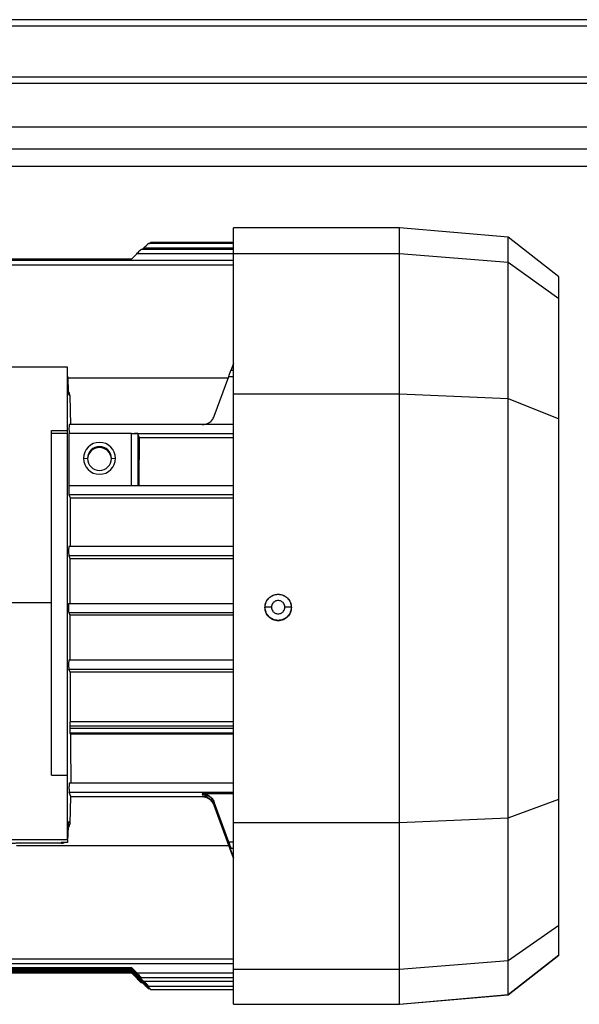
# Model space of a CAD drawing. Header units: millimetres. Extents: x 0 to 420, y 0 to 297.
# Tile 10 of 103: x 149.53 to 155.04, y 79.39 to 89.09. Entities that reach past the tile are written whole.
import ezdxf

# ---------------------------------------------------------------- set-up
doc = ezdxf.new("R2010")
doc.units = ezdxf.units.MM

msp = doc.modelspace()

# ---------------------------------------------------------------- linework, layer by layer
at = {"color": 7, "linetype": 'Continuous', "lineweight": 25}
for p, q in [((218.60707, 89.0864), (61.39293, 89.0864)), ((218.60707, 89.02351), (61.39293, 89.02351)), ((218.60707, 88.52042), (61.39293, 88.52042)), ((218.60707, 88.45754), (61.39293, 88.45754)), ((218.60707, 87.81224), (61.39293, 87.81224)), ((194.65672, 87.64003), (112.85575, 87.64003)), ((153.26887, 87.03789), (151.63385, 87.03789)), ((151.63385, 86.78315), (151.63385, 87.03789)), ((154.33984, 86.94419), (153.26887, 87.03789)), ((153.26887, 86.78315), (153.26887, 87.03789)), ((151.63385, 86.89146), (150.81624, 86.89146)), ((154.84101, 86.55263), (154.33984, 86.94419)), ((154.33984, 86.69795), (154.33984, 86.94419)), ((151.63385, 86.82394), (150.72312, 86.82394)), ((150.73552, 86.82394), (150.75173, 86.84014)), ((150.75173, 86.84014), (151.63385, 86.84014)), ((151.63385, 86.88232), (150.79479, 86.88232)), ((150.62768, 86.72941), (145.66467, 86.72941)), ((151.63385, 86.71368), (145.70168, 86.71368)), ((150.68005, 86.78175), (150.62768, 86.72941)), ((151.63385, 86.78175), (150.68005, 86.78175)), ((151.63385, 86.78315), (153.26887, 86.78315)), ((151.63385, 85.40223), (151.63385, 86.78315)), ((153.26887, 86.78315), (154.33984, 86.69795)), ((153.26887, 85.40223), (153.26887, 86.78315)), ((154.33984, 85.35422), (154.33984, 86.69795)), ((154.33984, 86.69795), (154.84101, 86.34106)), ((145.70199, 86.67149), (151.63385, 86.67149)), ((154.84101, 86.34106), (154.84101, 86.55263)), ((154.84101, 85.15401), (154.84101, 86.34106)), ((149.99882, 85.66561), (149.36996, 85.66561)), ((149.99882, 85.0395), (149.99882, 85.66561)), ((151.63385, 85.63042), (151.60738, 85.63042)), ((151.63385, 85.70176), (151.60788, 85.63042)), ((149.99882, 85.5709), (150.00345, 85.56508)), ((150.00769, 85.4194), (150.00345, 85.56508)), ((151.58021, 85.55579), (150.00372, 85.55579)), ((151.44387, 85.18124), (151.58653, 85.57317)), ((151.58653, 85.57317), (151.63385, 85.57317)), ((150.0232, 85.38301), (150.00879, 85.40117)), ((150.03154, 85.09698), (150.0232, 85.38301)), ((151.63385, 81.17983), (151.63385, 85.40223)), ((151.63385, 85.40223), (153.26887, 85.40223)), ((153.26887, 81.17983), (153.26887, 85.40223)), ((153.26887, 85.40223), (154.33984, 85.35422)), ((154.33984, 81.22413), (154.33984, 85.35422)), ((154.33984, 85.35422), (154.84101, 85.15401)), ((154.84101, 81.40882), (154.84101, 85.15401)), ((151.63385, 85.09938), (150.01378, 85.09938)), ((149.8416, 85.0395), (149.99882, 85.0395)), ((149.8416, 83.34491), (149.8416, 85.0395)), ((149.99882, 85.01019), (149.8416, 85.01019)), ((149.99882, 85.01019), (149.99882, 85.0395)), ((149.99882, 81.64449), (149.99882, 85.01019)), ((150.01364, 84.49826), (150.01364, 85.01251)), ((150.62876, 85.01251), (150.01364, 85.01251)), ((150.62876, 84.49826), (150.62876, 85.01251)), ((150.65999, 85.01137), (151.63385, 85.01137)), ((150.70849, 84.96897), (150.69164, 85.00915)), ((150.69164, 85.00915), (150.69164, 84.98556)), ((150.69164, 84.98556), (150.69164, 84.49812)), ((151.63385, 84.96897), (150.70849, 84.96897)), ((150.15603, 84.76635), (150.19534, 84.76549)), ((150.43116, 84.76549), (150.47046, 84.76635)), ((150.01163, 84.49854), (151.63385, 84.49854)), ((150.01163, 84.41053), (150.02584, 84.37665)), ((150.01163, 84.41053), (151.63385, 84.41053)), ((150.02584, 84.37665), (151.63385, 84.37665)), ((151.63385, 83.89656), (150.01037, 83.89656)), ((150.01037, 83.80856), (150.02284, 83.77883)), ((150.01037, 83.80856), (151.63385, 83.80856)), ((150.02284, 83.77883), (150.0221, 83.33585)), ((150.02284, 83.77883), (151.63385, 83.77883)), ((152.07405, 83.42873), (152.07405, 83.42735)), ((145.12518, 83.34491), (149.8416, 83.34491)), ((149.8416, 81.64449), (149.8416, 83.34491)), ((150.01, 83.33748), (151.63385, 83.33748)), ((150.01, 83.24948), (150.0221, 83.22063)), ((150.01, 83.24948), (151.63385, 83.24948)), ((150.0221, 83.22063), (150.02284, 82.77578)), ((151.63385, 83.22063), (150.0221, 83.22063)), ((151.94292, 83.29761), (151.94565, 83.29898)), ((152.20244, 83.29898), (152.20517, 83.29761)), ((151.63385, 82.77746), (150.01037, 82.77746)), ((150.02324, 82.65879), (150.01037, 82.68946)), ((150.01037, 82.68946), (151.63385, 82.68946)), ((151.63385, 82.65879), (150.02324, 82.65879)), ((151.63385, 82.17099), (150.02153, 82.17099)), ((150.02077, 82.12794), (150.02077, 82.10567)), ((151.63385, 82.12794), (150.02077, 82.12794)), ((151.63385, 82.10567), (150.02077, 82.10567)), ((150.02153, 82.06072), (150.02675, 82.04827)), ((151.63385, 82.06072), (150.02153, 82.06072)), ((151.63385, 82.04827), (150.02675, 82.04827)), ((149.8416, 81.64449), (149.99882, 81.64449)), ((149.99882, 81.0132), (149.99882, 81.64449)), ((151.63385, 81.56606), (150.01378, 81.56606)), ((150.03154, 81.43572), (150.01378, 81.47805)), ((150.01378, 81.47805), (151.63385, 81.47805)), ((151.63385, 81.46243), (151.32568, 81.46243)), ((151.32568, 81.46243), (151.32568, 81.45668)), ((150.0232, 81.17069), (150.03154, 81.43572)), ((151.32568, 81.43158), (150.03141, 81.43158)), ((151.39004, 81.43779), (151.32568, 81.43779)), ((151.32568, 81.43779), (151.32568, 81.43158)), ((151.44387, 81.37961), (151.44387, 81.374)), ((151.58653, 80.98734), (151.44387, 81.37961)), ((151.58568, 80.98471), (151.44387, 81.374)), ((154.33984, 81.22413), (154.84101, 81.40882)), ((154.84101, 80.16838), (154.84101, 81.40882)), ((151.44387, 81.35497), (151.44387, 81.34838)), ((151.44387, 81.35497), (151.63385, 80.8326)), ((151.63385, 80.82687), (151.44387, 81.34838)), ((150.00345, 81.0384), (150.00769, 81.17339)), ((150.00879, 81.18885), (150.0232, 81.17069)), ((151.63385, 81.17983), (153.26887, 81.17983)), ((151.63385, 79.73678), (151.63385, 81.17983)), ((153.26887, 81.17983), (154.33984, 81.22413)), ((153.26887, 79.73678), (153.26887, 81.17983)), ((154.33984, 79.81996), (154.33984, 81.22413)), ((149.36996, 81.0132), (149.99882, 81.0132)), ((149.94057, 80.97551), (149.55854, 80.97551)), ((149.99882, 80.98136), (149.93592, 80.98136)), ((149.93592, 80.98136), (149.94057, 80.97551)), ((149.99882, 81.0132), (149.99882, 80.98136)), ((151.63385, 80.98734), (151.58653, 80.98734)), ((149.49573, 80.95188), (151.58831, 80.95188)), ((151.60732, 80.92746), (151.63385, 80.92746)), ((154.33984, 79.81996), (154.84101, 80.16838)), ((154.84101, 79.87614), (154.84101, 80.16838)), ((151.63385, 79.83522), (145.70199, 79.83522)), ((153.26887, 79.73678), (154.33984, 79.81996)), ((154.33984, 79.48468), (154.84101, 79.87614)), ((154.33984, 79.48286), (154.84101, 79.87442)), ((154.33984, 79.48468), (154.33984, 79.81996)), ((154.84101, 79.87442), (154.84101, 79.87614)), ((150.62768, 79.7355), (145.62944, 79.7355)), ((145.62944, 79.71293), (150.62768, 79.71293)), ((150.62768, 79.73755), (145.63256, 79.73755)), ((150.62768, 79.74881), (145.65861, 79.74881)), ((145.66467, 79.75079), (150.62768, 79.75079)), ((145.7057, 79.79109), (151.63385, 79.79109)), ((146.69585, 79.72525), (149.84307, 79.72525)), ((149.84307, 79.72318), (146.69585, 79.72318)), ((150.15457, 79.72525), (150.62768, 79.72525)), ((150.62768, 79.72318), (150.15457, 79.72318)), ((150.62768, 79.75079), (150.62768, 79.74881)), ((150.62768, 79.75079), (150.68005, 79.6984)), ((150.62768, 79.74881), (150.68005, 79.69647)), ((150.75173, 79.61347), (150.62768, 79.73755)), ((150.62768, 79.73755), (150.62768, 79.7355)), ((150.62768, 79.7355), (150.75173, 79.61153)), ((150.62768, 79.72525), (150.62768, 79.72318)), ((150.62768, 79.72525), (150.77318, 79.57972)), ((150.77318, 79.57778), (150.62768, 79.72318)), ((150.62768, 79.71293), (150.62768, 79.71089)), ((150.62768, 79.71293), (150.75173, 79.58885)), ((151.63385, 79.73678), (153.26887, 79.73678)), ((151.63385, 79.391), (151.63385, 79.73678)), ((153.26887, 79.391), (153.26887, 79.73678)), ((145.63256, 79.71089), (150.62768, 79.71089)), ((145.65861, 79.69962), (150.62768, 79.69962)), ((150.62768, 79.69764), (145.66467, 79.69764)), ((150.62768, 79.71089), (150.75173, 79.58691)), ((150.68005, 79.64723), (150.62768, 79.69962)), ((150.62768, 79.69962), (150.62768, 79.69764)), ((150.68005, 79.6453), (150.62768, 79.69764)), ((150.68005, 79.6984), (151.63385, 79.6984)), ((150.69137, 79.64723), (150.68005, 79.64723)), ((150.72312, 79.65428), (151.63385, 79.65428)), ((150.72312, 79.60311), (150.73552, 79.60311)), ((151.63385, 79.61347), (150.75173, 79.61347)), ((150.79477, 79.54473), (150.8066, 79.54473)), ((150.79479, 79.56934), (151.63385, 79.56934)), ((150.81622, 79.53559), (151.63385, 79.53559)), ((153.26887, 79.391), (154.33984, 79.48468)), ((153.26887, 79.38916), (154.33984, 79.48286)), ((154.33984, 79.48286), (154.33984, 79.48468)), ((151.63385, 79.391), (153.26887, 79.391)), ((151.63385, 79.38916), (151.63385, 79.391)), ((151.63385, 79.38916), (153.26887, 79.38916)), ((153.26887, 79.38916), (153.26887, 79.391))]:
    msp.add_line(p, q, dxfattribs=at)
at = {"color": 7, "linetype": 'Continuous'}
msp.add_line((64.91453, 88.03057), (215.08547, 88.03057), dxfattribs=at)
at = {"color": 7, "linetype": 'Continuous', "lineweight": 25}
for centre, radius, start, end in [((150.31325, 84.76632), 0.15721, 0.011153, 179.988847), ((150.31325, 84.76547), 0.11791, 0.011153, 179.988847), ((150.31325, 84.75388), 0.11791, 2.827063, 177.172937), ((150.31325, 84.76638), 0.15721, 180.011153, 359.988847), ((150.31325, 84.76551), 0.11791, 180.011153, 359.988847), ((149.99882, 77.4242), 2.30345, 86.870026, 93.129974), ((149.99882, 82.02423), 2.30345, 266.870026, 273.129974)]:
    msp.add_arc(centre, radius, start, end, dxfattribs=at)
for points, knots in [([(150.80661, 86.88232), (150.80749, 86.88318), (150.81014, 86.88576), (150.81325, 86.88873), (150.81579, 86.8911), (150.8161, 86.89129), (150.81624, 86.89138)], [0, 0, 0, 0, 0.1589357, 0.4761, 0.7585844, 1, 1, 1, 1]), ([(150.68005, 86.78175), (150.68565, 86.78734), (150.69645, 86.7981), (150.70863, 86.8101), (150.71617, 86.81743), (150.72015, 86.82124), (150.72266, 86.82358), (150.72297, 86.82377), (150.72312, 86.82386)], [0, 0, 0, 0, 0.29061225, 0.56000007, 0.68557487, 0.8041442, 0.9097487, 1, 1, 1, 1]), ([(150.75173, 86.84014), (150.75733, 86.84572), (150.76813, 86.85648), (150.78032, 86.86849), (150.78784, 86.87581), (150.79184, 86.87964), (150.79442, 86.88203), (150.79473, 86.88222), (150.79489, 86.88231)], [0, 0, 0, 0, 0.2872004, 0.5534255, 0.6777232, 0.7946967, 0.8993734, 1, 1, 1, 1]), ([(151.58653, 85.57317), (151.58932, 85.58082), (151.59485, 85.59601), (151.60073, 85.61214), (151.60425, 85.62178), (151.60612, 85.6269), (151.60728, 85.63005), (151.60737, 85.63029), (151.60742, 85.63041)], [0, 0, 0, 0, 0.2565652, 0.5087883, 0.6361068, 0.7625109, 0.8815188, 1, 1, 1, 1]), ([(150.00879, 85.40117), (150.00859, 85.40215), (150.00821, 85.40411), (150.00786, 85.4143), (150.00769, 85.4194)], [0, 0, 0, 0, 0.4996258, 1, 1, 1, 1]), ([(150.0232, 85.38301), (150.02247, 85.39138), (150.02122, 85.4057), (150.01241, 85.41688), (150.00875, 85.42152)], [0, 0, 0, 0, 0.5851296, 1, 1, 1, 1]), ([(151.32568, 85.09849), (151.33709, 85.09939), (151.36084, 85.10127), (151.39485, 85.11714), (151.42575, 85.14343), (151.43769, 85.16835), (151.44387, 85.18124)], [0, 0, 0, 0, 0.22273828, 0.46365674, 0.72274854, 1, 1, 1, 1]), ([(150.01378, 85.09938), (150.01373, 85.09917), (150.01362, 85.09876), (150.01343, 85.0947), (150.01324, 85.08644), (150.01309, 85.07372), (150.01302, 85.06024), (150.01304, 85.04613), (150.01315, 85.03165), (150.01332, 85.02135), (150.01348, 85.01517), (150.01359, 85.01341), (150.01364, 85.01251)], [0, 0, 0, 0, 0.0774987, 0.1507646, 0.2839567, 0.400399, 0.5000228, 0.6076877, 0.7267992, 0.8573265, 0.9272197, 1, 1, 1, 1]), ([(150.62876, 85.01251), (150.63424, 85.01239), (150.6452, 85.01214), (150.65506, 85.01163), (150.65999, 85.01137)], [0, 0, 0, 0, 0.49953988, 1, 1, 1, 1]), ([(150.69164, 85.00915), (150.69092, 85.00942), (150.68958, 85.00993), (150.68123, 85.01058), (150.67127, 85.01106), (150.66353, 85.01128), (150.65999, 85.01137)], [0, 0, 0, 0, 0.3052483, 0.5737269, 0.8053386, 1, 1, 1, 1]), ([(150.70367, 84.49649), (150.70437, 84.57862), (150.70578, 84.74286), (150.70759, 84.8936), (150.70849, 84.96897)], [0, 0, 0, 0, 0.4999969, 1, 1, 1, 1]), ([(150.01163, 84.49854), (150.01157, 84.4983), (150.01145, 84.49785), (150.0113, 84.49429), (150.01117, 84.48924), (150.01103, 84.48125), (150.01091, 84.46987), (150.01085, 84.4555), (150.01091, 84.44103), (150.01103, 84.42938), (150.01117, 84.42104), (150.0113, 84.41564), (150.01145, 84.41168), (150.01157, 84.41092), (150.01163, 84.41053)], [0, 0, 0, 0, 0.0770161, 0.1499178, 0.2187022, 0.2833667, 0.3998483, 0.4999999, 0.6001198, 0.7165908, 0.781258, 0.8500504, 0.9229654, 1, 1, 1, 1]), ([(150.02584, 84.37665), (150.02531, 84.29771), (150.02426, 84.14055), (150.02358, 83.97649), (150.02324, 83.89482)], [0, 0, 0, 0, 0.5022112, 1, 1, 1, 1]), ([(150.01037, 83.89656), (150.01031, 83.89632), (150.0102, 83.89587), (150.01005, 83.89231), (150.00992, 83.88726), (150.00978, 83.87927), (150.00966, 83.86789), (150.0096, 83.85352), (150.00966, 83.83905), (150.00978, 83.8274), (150.00992, 83.81906), (150.01005, 83.81366), (150.0102, 83.8097), (150.01031, 83.80894), (150.01037, 83.80856)], [0, 0, 0, 0, 0.0770161, 0.1499178, 0.2187023, 0.2833668, 0.3998483, 0.4999999, 0.6001198, 0.7165909, 0.7812581, 0.8500504, 0.9229654, 1, 1, 1, 1]), ([(151.94292, 83.29761), (151.94489, 83.31478), (151.94883, 83.34914), (151.97914, 83.39248), (152.02249, 83.42282), (152.05686, 83.42676), (152.07405, 83.42873)], [0, 0, 0, 0, 0.2498604, 0.4999127, 0.7500698, 1, 1, 1, 1]), ([(152.07405, 83.42873), (152.09121, 83.42676), (152.12559, 83.42282), (152.16896, 83.39249), (152.19927, 83.34912), (152.2032, 83.31478), (152.20517, 83.29761)], [0, 0, 0, 0, 0.2496835, 0.5002154, 0.750217, 1, 1, 1, 1]), ([(150.01, 83.33748), (150.00994, 83.33725), (150.00982, 83.33679), (150.00967, 83.33324), (150.00954, 83.32818), (150.0094, 83.3202), (150.00929, 83.30882), (150.00923, 83.29445), (150.00929, 83.27998), (150.0094, 83.26833), (150.00954, 83.25999), (150.00967, 83.25459), (150.00982, 83.25062), (150.00994, 83.24987), (150.01, 83.24948)], [0, 0, 0, 0, 0.0770164, 0.1499182, 0.2187028, 0.2833674, 0.3998487, 0.4999999, 0.6001194, 0.7165903, 0.7812575, 0.85005, 0.9229651, 1, 1, 1, 1]), ([(152.00847, 83.30031), (152.00077, 83.30029), (151.98476, 83.30025), (151.96395, 83.29995), (151.94923, 83.2995), (151.94681, 83.29915), (151.94565, 83.29898)], [0, 0, 0, 0, 0.2406638, 0.5, 0.7593362, 1, 1, 1, 1]), ([(152.13962, 83.30031), (152.1391, 83.30651), (152.13794, 83.32054), (152.12896, 83.33771), (152.1171, 83.3505), (152.10468, 83.35891), (152.09013, 83.3646), (152.07407, 83.36649), (152.05798, 83.3646), (152.04345, 83.35893), (152.03101, 83.35051), (152.01914, 83.33773), (152.01016, 83.32054), (152.00899, 83.30651), (152.00847, 83.30031)], [0, 0, 0, 0, 0.0903083, 0.2045403, 0.2741266, 0.3439187, 0.4218213, 0.5000003, 0.5778599, 0.6560815, 0.7255471, 0.7954597, 0.9096917, 1, 1, 1, 1]), ([(152.00847, 83.30031), (152.00899, 83.29411), (152.01016, 83.28007), (152.01913, 83.2629), (152.03099, 83.25012), (152.04341, 83.2417), (152.05796, 83.23602), (152.07402, 83.23412), (152.09011, 83.23601), (152.10464, 83.24168), (152.11708, 83.2501), (152.12895, 83.26288), (152.13794, 83.28007), (152.1391, 83.29411), (152.13962, 83.30031)], [0, 0, 0, 0, 0.09030833, 0.20454034, 0.27412662, 0.34391867, 0.42182127, 0.50000028, 0.57785994, 0.65608153, 0.72554708, 0.79545966, 0.90969167, 1, 1, 1, 1]), ([(152.20244, 83.29898), (152.20128, 83.29915), (152.19886, 83.2995), (152.18414, 83.29995), (152.16334, 83.30025), (152.14732, 83.30029), (152.13962, 83.30031)], [0, 0, 0, 0, 0.2406638, 0.5, 0.7593362, 1, 1, 1, 1]), ([(152.20517, 83.29761), (152.2032, 83.28046), (152.19927, 83.24615), (152.16897, 83.20249), (152.12564, 83.17329), (152.07405, 83.16302), (152.02246, 83.17328), (151.97912, 83.20249), (151.94883, 83.24615), (151.94489, 83.28046), (151.94292, 83.29761)], [0, 0, 0, 0, 0.1249466, 0.2498886, 0.3748784, 0.4999711, 0.625097, 0.7501088, 0.8750589, 1, 1, 1, 1]), ([(150.01037, 82.77746), (150.01031, 82.77723), (150.0102, 82.77678), (150.01005, 82.77322), (150.00992, 82.76817), (150.00978, 82.76018), (150.00966, 82.7488), (150.0096, 82.73443), (150.00966, 82.71996), (150.00978, 82.70831), (150.00992, 82.69997), (150.01005, 82.69457), (150.0102, 82.6906), (150.01031, 82.68985), (150.01037, 82.68946)], [0, 0, 0, 0, 0.0770161, 0.1499178, 0.2187022, 0.2833668, 0.3998483, 0.4999999, 0.6001198, 0.7165908, 0.781258, 0.8500504, 0.9229653, 1, 1, 1, 1]), ([(150.02324, 82.65879), (150.02358, 82.57627), (150.02426, 82.41048), (150.02531, 82.25067), (150.02584, 82.17041)], [0, 0, 0, 0, 0.4977888, 1, 1, 1, 1]), ([(150.02153, 82.17099), (150.02147, 82.17076), (150.02135, 82.1703), (150.0212, 82.16675), (150.02107, 82.16169), (150.02093, 82.1537), (150.02081, 82.14233), (150.02078, 82.13249), (150.02077, 82.12794)], [0, 0, 0, 0, 0.1540439, 0.2998556, 0.4374294, 0.5667602, 0.7997167, 1, 1, 1, 1]), ([(150.02077, 82.10567), (150.02078, 82.1011), (150.02081, 82.09122), (150.02093, 82.07956), (150.02107, 82.07123), (150.0212, 82.06583), (150.02135, 82.06186), (150.02147, 82.06111), (150.02153, 82.06072)], [0, 0, 0, 0, 0.2002832, 0.4332397, 0.5625705, 0.7001444, 0.8459561, 1, 1, 1, 1]), ([(150.02675, 82.04827), (150.02744, 81.96513), (150.02885, 81.79733), (150.03066, 81.64201), (150.03156, 81.56365)], [0, 0, 0, 0, 0.4954799, 1, 1, 1, 1]), ([(150.01378, 81.56606), (150.01372, 81.56582), (150.01361, 81.56537), (150.01345, 81.56181), (150.01332, 81.55676), (150.01319, 81.54877), (150.01307, 81.53739), (150.01301, 81.52302), (150.01307, 81.50855), (150.01319, 81.4969), (150.01332, 81.48856), (150.01345, 81.48316), (150.01361, 81.4792), (150.01372, 81.47844), (150.01378, 81.47805)], [0, 0, 0, 0, 0.0770159, 0.1499175, 0.2187019, 0.2833664, 0.399848, 0.4999999, 0.60012, 0.7165911, 0.7812583, 0.8500506, 0.9229655, 1, 1, 1, 1]), ([(151.32568, 81.46243), (151.3371, 81.46151), (151.36085, 81.4596), (151.39487, 81.44376), (151.42575, 81.41745), (151.43769, 81.3925), (151.44387, 81.37961)], [0, 0, 0, 0, 0.2230852, 0.4636311, 0.7227353, 1, 1, 1, 1]), ([(151.32568, 81.43779), (151.33829, 81.43666), (151.3639, 81.43438), (151.39792, 81.41698), (151.42695, 81.39068), (151.43798, 81.36739), (151.44387, 81.35497)], [0, 0, 0, 0, 0.2461014, 0.4998697, 0.733346, 1, 1, 1, 1]), ([(151.38506, 81.41618), (151.37588, 81.42058), (151.35759, 81.42935), (151.33629, 81.43084), (151.32568, 81.43158)], [0, 0, 0, 0, 0.5015239, 1, 1, 1, 1]), ([(149.99882, 81.12223), (150.00086, 81.12349), (150.0099, 81.12905), (150.02014, 81.14634), (150.02218, 81.16257), (150.0232, 81.17069)], [0, 0, 0, 0, 0.1276243, 0.5638122, 1, 1, 1, 1]), ([(150.00769, 81.17339), (150.00786, 81.17804), (150.00821, 81.18736), (150.00859, 81.18835), (150.00879, 81.18885)], [0, 0, 0, 0, 0.499616, 1, 1, 1, 1]), ([(149.55854, 80.97551), (149.55038, 80.97549), (149.53325, 80.97544), (149.50973, 80.97511), (149.48838, 80.97461), (149.46241, 80.97367), (149.43936, 80.97218), (149.43512, 80.97089), (149.43287, 80.9702)], [0, 0, 0, 0, 0.0828478, 0.1740096, 0.2784703, 0.3986979, 0.6808759, 1, 1, 1, 1]), ([(149.94057, 80.97551), (149.94916, 80.97574), (149.95841, 80.97599), (149.96569, 80.981), (149.96621, 80.98136)], [0, 0, 0, 0, 0.9280073, 1, 1, 1, 1]), ([(149.99598, 81.01033), (149.99692, 81.01165), (150.00265, 81.01967), (150.00308, 81.02987), (150.00345, 81.0384)], [0, 0, 0, 0, 0.164276, 1, 1, 1, 1]), ([(151.60571, 80.93118), (151.60509, 80.93275), (151.60381, 80.93597), (151.6001, 80.94573), (151.59404, 80.96184), (151.58848, 80.97705), (151.58568, 80.98471)], [0, 0, 0, 0, 0.1635078, 0.3335271, 0.6641311, 1, 1, 1, 1]), ([(151.58653, 80.98734), (151.58932, 80.97964), (151.59484, 80.96438), (151.60076, 80.94766), (151.60423, 80.93756), (151.60615, 80.9318), (151.60712, 80.92871), (151.60769, 80.92686), (151.60735, 80.92761), (151.60732, 80.92768)], [0, 0, 0, 0, 0.2531296, 0.5019752, 0.6293209, 0.7522205, 0.871131, 0.986557, 1, 1, 1, 1]), ([(149.84307, 79.72525), (149.83476, 79.72574), (149.82258, 79.72647), (149.81276, 79.73333), (149.80964, 79.7355)], [0, 0, 0, 0, 0.6829022, 1, 1, 1, 1]), ([(149.84307, 79.72525), (149.84819, 79.72554), (149.8593, 79.72617), (149.89246, 79.727), (149.94024, 79.72763), (149.99882, 79.72787), (150.05739, 79.72763), (150.10518, 79.727), (150.13834, 79.72617), (150.14944, 79.72554), (150.15457, 79.72525)], [0, 0, 0, 0, 0.1023485, 0.2218879, 0.3564467, 0.4999996, 0.6435526, 0.7781116, 0.8976513, 1, 1, 1, 1]), ([(149.99882, 79.72064), (149.98212, 79.72067), (149.9477, 79.72074), (149.90074, 79.72129), (149.86262, 79.72212), (149.84949, 79.72284), (149.84307, 79.72318)], [0, 0, 0, 0, 0.2408455, 0.4963447, 0.7538156, 1, 1, 1, 1]), ([(149.99882, 79.72064), (150.01552, 79.72067), (150.04994, 79.72074), (150.09689, 79.72129), (150.13502, 79.72212), (150.14815, 79.72284), (150.15457, 79.72318)], [0, 0, 0, 0, 0.2408456, 0.4963448, 0.7538157, 1, 1, 1, 1]), ([(150.18799, 79.7355), (150.18488, 79.73333), (150.17505, 79.72647), (150.16287, 79.72574), (150.15457, 79.72525)], [0, 0, 0, 0, 0.3174709, 1, 1, 1, 1]), ([(150.68005, 79.6984), (150.68565, 79.69279), (150.69644, 79.68197), (150.70869, 79.66956), (150.71616, 79.66184), (150.72019, 79.65761), (150.72264, 79.65501), (150.72348, 79.65403), (150.72264, 79.65464), (150.72019, 79.65688), (150.71617, 79.66077), (150.7087, 79.66808), (150.69644, 79.68012), (150.68565, 79.69088), (150.68005, 79.69647)], [0, 0, 0, 0, 0.1436102, 0.2767321, 0.3398901, 0.3973374, 0.4502199, 0.4999997, 0.5497509, 0.6026235, 0.6600808, 0.7232679, 0.8563898, 1, 1, 1, 1]), ([(150.68005, 79.6453), (150.68565, 79.63971), (150.69645, 79.62895), (150.70864, 79.61695), (150.71616, 79.60963), (150.72018, 79.60578), (150.72266, 79.60348), (150.72348, 79.60285), (150.72266, 79.60386), (150.72017, 79.60652), (150.71615, 79.61071), (150.70865, 79.61842), (150.69645, 79.6308), (150.68565, 79.64162), (150.68005, 79.64723)], [0, 0, 0, 0, 0.1436102, 0.276732, 0.3387866, 0.3973793, 0.4495653, 0.5000315, 0.5500269, 0.6028478, 0.6610621, 0.723268, 0.8563898, 1, 1, 1, 1]), ([(150.75173, 79.61153), (150.75733, 79.60595), (150.76812, 79.59519), (150.78026, 79.58324), (150.78771, 79.57599), (150.79174, 79.57213), (150.7943, 79.56975), (150.79517, 79.56907), (150.79432, 79.57011), (150.79176, 79.57285), (150.78772, 79.57706), (150.78028, 79.5847), (150.76812, 79.59703), (150.75733, 79.60785), (150.75173, 79.61347)], [0, 0, 0, 0, 0.1436027, 0.2767176, 0.3372496, 0.394461, 0.4482087, 0.4999862, 0.5514578, 0.6054383, 0.6624038, 0.7232824, 0.8563973, 1, 1, 1, 1]), ([(150.75173, 79.58691), (150.75584, 79.58281), (150.76487, 79.5738), (150.77612, 79.56269), (150.78468, 79.55431), (150.79021, 79.54896), (150.79401, 79.54538), (150.79531, 79.54431), (150.79401, 79.54585), (150.79022, 79.54986), (150.78469, 79.55556), (150.77613, 79.5643), (150.76487, 79.57568), (150.75584, 79.58473), (150.75173, 79.58885)], [0, 0, 0, 0, 0.1055426, 0.2317805, 0.3022974, 0.3678801, 0.4355704, 0.4999991, 0.5642374, 0.6321191, 0.6975018, 0.7682195, 0.8944574, 1, 1, 1, 1]), ([(150.77318, 79.57778), (150.77729, 79.57368), (150.78632, 79.56467), (150.79757, 79.55356), (150.80613, 79.54518), (150.81165, 79.53983), (150.81545, 79.53624), (150.81676, 79.53518), (150.81546, 79.53672), (150.81167, 79.54072), (150.80614, 79.54643), (150.79758, 79.55516), (150.78632, 79.56655), (150.77729, 79.5756), (150.77318, 79.57972)], [0, 0, 0, 0, 0.1055429, 0.2317811, 0.3022209, 0.3678804, 0.4354806, 0.4999982, 0.564131, 0.6321181, 0.6973717, 0.7682189, 0.8944571, 1, 1, 1, 1])]:
    msp.add_open_spline(points, degree=3, knots=knots, dxfattribs=at)
for points in [[(151.94565, 83.29898), (151.94758, 83.31581), (151.95144, 83.34945), (151.98113, 83.39188), (152.02357, 83.42156), (152.05722, 83.42542), (152.07405, 83.42735)], [(152.07405, 83.42735), (152.09087, 83.42542), (152.12452, 83.42156), (152.16696, 83.39188), (152.19665, 83.34945), (152.20051, 83.31581), (152.20244, 83.29898)], [(152.20244, 83.29898), (152.20051, 83.28218), (152.19665, 83.24858), (152.16696, 83.20585), (152.12452, 83.1773), (152.07405, 83.16728), (152.02357, 83.1773), (151.98113, 83.20585), (151.95144, 83.24858), (151.94758, 83.28218), (151.94565, 83.29898)], [(151.44387, 81.374), (151.43842, 81.38564), (151.42752, 81.40893), (151.39882, 81.43538), (151.36413, 81.45328), (151.3385, 81.45555), (151.32568, 81.45668)], [(151.44387, 81.34838), (151.4372, 81.36239), (151.42385, 81.39041), (151.39799, 81.40759), (151.38506, 81.41618)]]:
    msp.add_open_spline(points, degree=3, dxfattribs=at)

doc.saveas('drawing.dxf')
